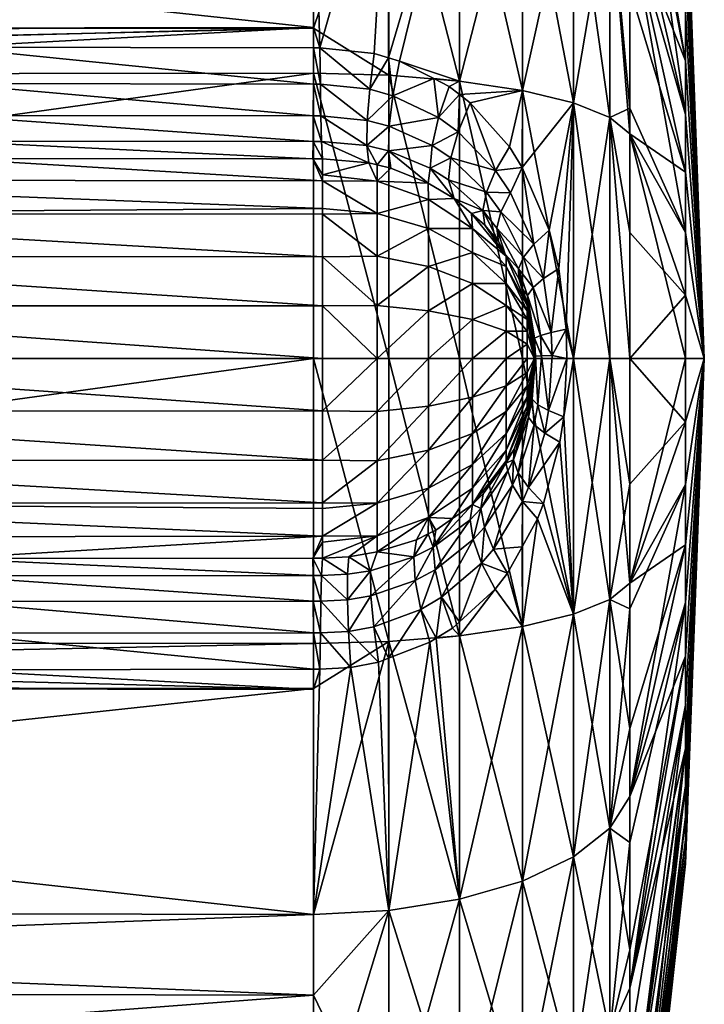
# Model space of a CAD drawing. Extents: x -0.145 to 0.145, y -0.16 to -0.002.
# Tile 73 of 81: x 0.132 to 0.145, y -0.08 to -0.062. Entities that reach past the tile are written whole.
import ezdxf

# ---------------------------------------------------------------- set-up
doc = ezdxf.new("R2010")
doc.units = 0
doc.layers.add('mesh', color=7, linetype='CONTINUOUS')

msp = doc.modelspace()

# ---------------------------------------------------------------- meshes
at = {"layer": 'mesh'}
mesh = msp.add_polyface(dxfattribs=at)
corners = [(0.144783, -0.068305, 0.045659), (0.144431, -0.060946, 0.051747), (0.144431, -0.059663, 0.049726), (0.144431, -0.058773, 0.045059), (0.144431, -0.059221, 0.042708), (0.144431, -0.061767, 0.038696), (0.144431, -0.063704, 0.037289), (0.144431, -0.062691, 0.053386), (0.143379, -0.057148, 0.061007), (0.143379, -0.056427, 0.060554), (0.144431, -0.06593, 0.036408), (0.143379, -0.063584, 0.027254), (0.143379, -0.064066, 0.027086), (0.143379, -0.060039, 0.028495), (0.143379, -0.056427, 0.030764), (0.143379, -0.059174, 0.029039), (0.144431, -0.060241, 0.040541), (0.144431, -0.058923, 0.047449), (0.143379, -0.051141, 0.053925), (0.143379, -0.053651, 0.057778), (0.143379, -0.05341, 0.057537), (0.143379, -0.060039, 0.062823), (0.144431, -0.064789, 0.05454), (0.143379, -0.061326, 0.063274), (0.143379, -0.064066, 0.064232), (0.143005, -0.059443, 0.064062), (0.143005, -0.059443, 0.027256), (0.143005, -0.06376, 0.025746), (0.142316, -0.058901, 0.065186), (0.141353, -0.063249, 0.067812), (0.141353, -0.058446, 0.066132), (0.142316, -0.058901, 0.026132), (0.141353, -0.054137, 0.027893), (0.141353, -0.058446, 0.025186), (0.142316, -0.054792, 0.028714), (0.142316, -0.054792, 0.062604), (0.142316, -0.068305, 0.023986), (0.142316, -0.063482, 0.024529), (0.141353, -0.063249, 0.023506), (0.14017, -0.058102, 0.024471), (0.142316, -0.063482, 0.066789), (0.143005, -0.05557, 0.061628), (0.143005, -0.06376, 0.065572), (0.143379, -0.06593, 0.064442), (0.141352, -0.064705, 0.068093), (0.141113, -0.064314, 0.068228)]
mesh.append_faces([[corners[k] for k in face] for face in [(0, 1, 2, 2), (0, 3, 4, 4), (0, 5, 6, 6), (7, 8, 9, 9), (10, 11, 12, 12), (10, 13, 11, 11), (10, 6, 13, 13), (14, 6, 5, 5), (15, 6, 14, 14), (15, 13, 6, 6), (0, 4, 16, 16), (0, 16, 5, 5), (0, 2, 17, 17), (1, 18, 2, 2), (19, 20, 1, 1), (0, 17, 3, 3), (7, 21, 8, 8), (7, 22, 21, 21), (0, 22, 7, 7), (23, 22, 24, 24), (23, 21, 22, 22), (1, 7, 9, 9), (0, 7, 1, 1), (25, 21, 23, 23), (26, 13, 15, 15), (27, 12, 11, 11), (28, 29, 30, 30), (31, 32, 33, 33), (26, 34, 31, 31), (35, 28, 30, 30), (36, 37, 38, 38), (26, 11, 13, 13), (26, 27, 11, 11), (31, 27, 26, 26), (31, 37, 27, 27), (33, 37, 31, 31), (33, 38, 37, 37), (39, 38, 33, 33), (15, 14, 26, 26), (28, 40, 29, 29), (28, 25, 40, 40), (41, 25, 28, 28), (41, 21, 25, 25), (25, 42, 40, 40), (25, 24, 42, 42), (23, 24, 25, 25), (24, 43, 42, 42), (29, 44, 45, 45), (29, 40, 44, 44)]])
mesh = msp.add_polyface(dxfattribs=at)
corners = [(0.09858, -0.062964, 0.069059), (0.117326, -0.068305, 0.06974), (0.09858, -0.068305, 0.069661), (0.117425, -0.067184, 0.069717), (0.09858, -0.06212, 0.068764), (0.117819, -0.065973, 0.069632), (0.11833, -0.065076, 0.06953), (0.119398, -0.06391, 0.069348), (0.12005, -0.063435, 0.069258), (0.120773, -0.06304, 0.069176), (0.122135, -0.06258, 0.069074), (0.09858, -0.073646, 0.069059), (0.117398, -0.069286, 0.069723), (0.117709, -0.070378, 0.069655), (0.117313, -0.068448, 0.069743), (0.09858, -0.057891, 0.067284), (0.137418, -0.062062, 0.068971), (0.09858, -0.056375, 0.066332), (0.137418, -0.057817, 0.067437), (0.09858, -0.06212, 0.022554), (0.137418, -0.057817, 0.023881), (0.09858, -0.057891, 0.024034), (0.09858, -0.062964, 0.022259), (0.137418, -0.062077, 0.022391), (0.09858, -0.068305, 0.021657), (0.137418, -0.062926, 0.022093), (0.09858, -0.073646, 0.022259), (0.137418, -0.068305, 0.021487), (0.098451, -0.057898, 0.02405), (0.098451, -0.062968, 0.022276), (0.098451, -0.068305, 0.021674), (0.098451, -0.073642, 0.022276), (0.098451, -0.068305, 0.069644), (0.098451, -0.073642, 0.069042), (0.098451, -0.062968, 0.069042), (0.098451, -0.057898, 0.067268), (0.098331, -0.073631, 0.068993), (0.098331, -0.068305, 0.021725), (0.098331, -0.062979, 0.022325), (0.098331, -0.05792, 0.024095), (0.098331, -0.062979, 0.068993), (0.098331, -0.05792, 0.067223), (0.098331, -0.068305, 0.069593), (0.098228, -0.068305, 0.021804), (0.098331, -0.073631, 0.022325), (0.098228, -0.062997, 0.022402), (0.098228, -0.062997, 0.068916), (0.098228, -0.068305, 0.069514), (0.098228, -0.057955, 0.024166)]
mesh.append_faces([[corners[k] for k in face] for face in [(0, 1, 2, 2), (0, 3, 1, 1), (4, 3, 0, 0), (4, 5, 3, 3), (4, 6, 5, 5), (7, 6, 4, 4), (4, 8, 7, 7), (4, 9, 8, 8), (10, 9, 4, 4), (11, 12, 13, 13), (2, 12, 11, 11), (2, 14, 12, 12), (1, 14, 2, 2), (15, 16, 4, 4), (17, 18, 15, 15), (19, 20, 21, 21), (22, 23, 19, 19), (24, 25, 22, 22), (26, 27, 24, 24), (28, 29, 19, 19), (19, 21, 28, 28), (29, 22, 19, 19), (29, 24, 22, 22), (30, 24, 29, 29), (30, 26, 24, 24), (31, 26, 30, 30), (32, 2, 33, 33), (32, 0, 2, 2), (34, 0, 32, 32), (34, 4, 0, 0), (35, 4, 34, 34), (35, 15, 4, 4), (17, 15, 35, 35), (33, 36, 32, 32), (30, 37, 31, 31), (30, 38, 37, 37), (29, 38, 30, 30), (29, 39, 38, 38), (28, 39, 29, 29), (35, 40, 41, 41), (34, 40, 35, 35), (34, 42, 40, 40), (32, 42, 34, 34), (32, 36, 42, 42), (37, 43, 44, 44), (38, 45, 37, 37), (40, 46, 41, 41), (42, 47, 40, 40), (39, 48, 38, 38)]])
mesh = msp.add_polyface(dxfattribs=at)
corners = [(0.137418, -0.062062, 0.068971), (0.137418, -0.062443, 0.069109), (0.130507, -0.062433, 0.069075), (0.123596, -0.062423, 0.069042), (0.09858, -0.057891, 0.067284), (0.137418, -0.057817, 0.067437), (0.09858, -0.06212, 0.022554), (0.137418, -0.062077, 0.022391), (0.137418, -0.057817, 0.023881), (0.09858, -0.062964, 0.022259), (0.137418, -0.062926, 0.022093), (0.138475, -0.063225, 0.069303), (0.138559, -0.062555, 0.069029), (0.138832, -0.062636, 0.068984), (0.13904, -0.062697, 0.068949), (0.138914, -0.063348, 0.069234), (0.138429, -0.063814, 0.06973), (0.138842, -0.063923, 0.069665), (0.138424, -0.064287, 0.070285), (0.138827, -0.064387, 0.070218), (0.138616, -0.064654, 0.070906), (0.137556, -0.063729, 0.069795), (0.137569, -0.064209, 0.070351), (0.137545, -0.063128, 0.069372), (0.137536, -0.062442, 0.069108), (0.137408, -0.064209, 0.070352), (0.137583, -0.064539, 0.071007), (0.137412, -0.063729, 0.069796), (0.137415, -0.063128, 0.069373), (0.137405, -0.064539, 0.071008), (0.130494, -0.064532, 0.070988), (0.130497, -0.064203, 0.070328), (0.130504, -0.063121, 0.069342), (0.130501, -0.063723, 0.069768), (0.123593, -0.063114, 0.06931), (0.12359, -0.063718, 0.069739), (0.123591, -0.063476, 0.069568), (0.123589, -0.06391, 0.069965), (0.123586, -0.064263, 0.070437), (0.138833, -0.057888, 0.024028), (0.138833, -0.057888, 0.06729), (0.137418, -0.056291, 0.02484), (0.138833, -0.068305, 0.02165), (0.138833, -0.062963, 0.022252)]
mesh.append_faces([[corners[k] for k in face] for face in [(0, 1, 2, 2), (3, 0, 2, 2), (4, 5, 0, 0), (6, 7, 8, 8), (9, 10, 7, 7), (11, 12, 13, 13), (13, 14, 15, 15), (15, 11, 13, 13), (15, 16, 11, 11), (17, 16, 15, 15), (17, 18, 16, 16), (19, 18, 17, 17), (19, 20, 18, 18), (21, 18, 22, 22), (21, 16, 18, 18), (23, 16, 21, 21), (23, 11, 16, 16), (24, 11, 23, 23), (24, 12, 11, 11), (25, 22, 26, 26), (27, 22, 25, 25), (27, 21, 22, 22), (28, 21, 27, 27), (28, 23, 21, 21), (1, 23, 28, 28), (1, 24, 23, 23), (29, 30, 31, 31), (27, 32, 28, 28), (27, 33, 32, 32), (25, 33, 27, 27), (2, 32, 3, 3), (2, 28, 32, 32), (1, 28, 2, 2), (33, 34, 32, 32), (35, 36, 33, 33), (33, 31, 37, 37), (25, 31, 33, 33), (25, 29, 31, 31), (38, 31, 30, 30), (39, 8, 7, 7), (40, 12, 24, 24), (40, 13, 12, 12), (24, 5, 40, 40), (24, 0, 5, 5), (1, 0, 24, 24), (39, 41, 8, 8), (42, 43, 10, 10), (7, 43, 39, 39), (7, 10, 43, 43)]])
mesh = msp.add_polyface(dxfattribs=at)
corners = [(0.138842, -0.063923, 0.069665), (0.138914, -0.063348, 0.069234), (0.139773, -0.063762, 0.069025), (0.140676, -0.065165, 0.069068), (0.140609, -0.065513, 0.069601), (0.139961, -0.064933, 0.069893), (0.140949, -0.065539, 0.068926), (0.14113, -0.065182, 0.068455), (0.140006, -0.064522, 0.069351), (0.139618, -0.064718, 0.070014), (0.140847, -0.064759, 0.068603), (0.140145, -0.06403, 0.068901), (0.140168, -0.063325, 0.068638), (0.140371, -0.063482, 0.068566), (0.139653, -0.064286, 0.069468), (0.138827, -0.064387, 0.070218), (0.141113, -0.064314, 0.068228), (0.139972, -0.063174, 0.068708), (0.139683, -0.063026, 0.068783), (0.13904, -0.062697, 0.068949), (0.14017, -0.063072, 0.068586), (0.141353, -0.063249, 0.067812), (0.14017, -0.058102, 0.066847), (0.138832, -0.062636, 0.068984), (0.138833, -0.057888, 0.06729), (0.141353, -0.058446, 0.066132), (0.14017, -0.068305, 0.022142), (0.14017, -0.063072, 0.022732), (0.138833, -0.062963, 0.022252), (0.141353, -0.068305, 0.022936), (0.141353, -0.063249, 0.023506), (0.14017, -0.058102, 0.024471), (0.138833, -0.057888, 0.024028), (0.140396, -0.065571, 0.070305), (0.140068, -0.065288, 0.070471), (0.139578, -0.064998, 0.070659), (0.141352, -0.064705, 0.068093), (0.138871, -0.064714, 0.07086), (0.138618, -0.064959, 0.071591), (0.139583, -0.065305, 0.071391)]
mesh.append_faces([[corners[k] for k in face] for face in [(0, 1, 2, 2), (3, 4, 5, 5), (3, 6, 4, 4), (7, 6, 3, 3), (8, 5, 9, 9), (8, 3, 5, 5), (10, 3, 8, 8), (10, 7, 3, 3), (11, 12, 13, 13), (11, 2, 12, 12), (14, 2, 11, 11), (14, 0, 2, 2), (15, 0, 14, 14), (14, 9, 15, 15), (14, 8, 9, 9), (11, 8, 14, 14), (11, 10, 8, 8), (13, 10, 11, 11), (13, 16, 10, 10), (2, 17, 12, 12), (2, 18, 17, 17), (1, 18, 2, 2), (1, 19, 18, 18), (20, 18, 19, 19), (20, 17, 18, 18), (20, 12, 17, 17), (21, 12, 20, 20), (21, 13, 12, 12), (16, 13, 21, 21), (22, 23, 24, 24), (22, 19, 23, 23), (22, 20, 19, 19), (25, 20, 22, 22), (25, 21, 20, 20), (26, 27, 28, 28), (29, 30, 27, 27), (31, 27, 30, 30), (32, 27, 31, 31), (32, 28, 27, 27), (4, 33, 34, 34), (5, 4, 34, 34), (9, 34, 35, 35), (9, 5, 34, 34), (36, 7, 10, 10), (15, 35, 37, 37), (15, 9, 35, 35), (38, 35, 39, 39), (38, 37, 35, 35), (34, 39, 35, 35)]])
mesh = msp.add_polyface(dxfattribs=at)
corners = [(0.09858, -0.06212, 0.068764), (0.137418, -0.062062, 0.068971), (0.123596, -0.062423, 0.069042), (0.120265, -0.066112, 0.070732), (0.120574, -0.06623, 0.071284), (0.12044, -0.066494, 0.071314), (0.120932, -0.065311, 0.07062), (0.121184, -0.065481, 0.071167), (0.121078, -0.065611, 0.071187), (0.121556, -0.065176, 0.071109), (0.121341, -0.064982, 0.070564), (0.121836, -0.065003, 0.071073), (0.121796, -0.064707, 0.070514), (0.120904, -0.065824, 0.071221), (0.121058, -0.063546, 0.069354), (0.120773, -0.06304, 0.069176), (0.12228, -0.063126, 0.06927), (0.12005, -0.063435, 0.069258), (0.12041, -0.063907, 0.069421), (0.119398, -0.06391, 0.069348), (0.119828, -0.064341, 0.069496), (0.120755, -0.064334, 0.069702), (0.121331, -0.064005, 0.069645), (0.120238, -0.064728, 0.069766), (0.119396, -0.065686, 0.069893), (0.12107, -0.064698, 0.070089), (0.121581, -0.064398, 0.070037), (0.120612, -0.065057, 0.070146), (0.119866, -0.065928, 0.070261), (0.119948, -0.066724, 0.070794), (0.119512, -0.066592, 0.070324), (0.120437, -0.066618, 0.071465), (0.121072, -0.065682, 0.071337), (0.121072, -0.06618, 0.071935), (0.121834, -0.065274, 0.071597), (0.121834, -0.065849, 0.072288), (0.121072, -0.06681, 0.07239), (0.120437, -0.067119, 0.071827), (0.120322, -0.066726, 0.071341)]
mesh.append_faces([[corners[k] for k in face] for face in [(0, 1, 2, 2), (3, 4, 5, 5), (6, 7, 8, 8), (6, 9, 7, 7), (10, 9, 6, 6), (10, 11, 9, 9), (12, 11, 10, 10), (6, 4, 3, 3), (6, 13, 4, 4), (8, 13, 6, 6), (14, 15, 16, 16), (14, 17, 15, 15), (18, 17, 14, 14), (18, 19, 17, 17), (20, 19, 18, 18), (21, 14, 22, 22), (21, 18, 14, 14), (23, 18, 21, 21), (23, 20, 18, 18), (24, 20, 23, 23), (25, 22, 26, 26), (25, 21, 22, 22), (27, 21, 25, 25), (27, 23, 21, 21), (28, 23, 27, 27), (28, 24, 23, 23), (10, 25, 26, 26), (6, 25, 10, 10), (6, 27, 25, 25), (3, 27, 6, 6), (3, 28, 27, 27), (29, 28, 3, 3), (29, 30, 28, 28), (31, 5, 4, 4), (32, 8, 7, 7), (32, 13, 8, 8), (33, 13, 32, 32), (33, 4, 13, 13), (7, 9, 34, 34), (34, 32, 7, 7), (34, 33, 32, 32), (35, 36, 33, 33), (33, 31, 4, 4), (33, 37, 31, 31), (36, 37, 33, 33), (38, 3, 5, 5), (38, 29, 3, 3), (31, 38, 5, 5), (37, 38, 31, 31)]])
mesh = msp.add_polyface(dxfattribs=at)
corners = [(0.09858, -0.068305, 0.021657), (0.137418, -0.068305, 0.021487), (0.137418, -0.062926, 0.022093), (0.138616, -0.064654, 0.070906), (0.138459, -0.064617, 0.070935), (0.138424, -0.064287, 0.070285), (0.138871, -0.064714, 0.07086), (0.138827, -0.064387, 0.070218), (0.137569, -0.064209, 0.070351), (0.137583, -0.064539, 0.071007), (0.137408, -0.064209, 0.070352), (0.137405, -0.064539, 0.071008), (0.137583, -0.064951, 0.071803), (0.130494, -0.064532, 0.070988), (0.137583, -0.064841, 0.071659), (0.138618, -0.065573, 0.072391), (0.137583, -0.065477, 0.072487), (0.138618, -0.064959, 0.071591), (0.139583, -0.067408, 0.073005), (0.138618, -0.068305, 0.073523), (0.138618, -0.067305, 0.073391), (0.139583, -0.066573, 0.072659), (0.138618, -0.066373, 0.073005), (0.137583, -0.065584, 0.07257), (0.139583, -0.065856, 0.072109), (0.139583, -0.065305, 0.071391), (0.139583, -0.069202, 0.073005), (0.138618, -0.070237, 0.073005), (0.138618, -0.069305, 0.073391), (0.139583, -0.068305, 0.073123), (0.138833, -0.068305, 0.02165), (0.138833, -0.073647, 0.022252), (0.137583, -0.070221, 0.073158), (0.123583, -0.069297, 0.073534), (0.137583, -0.069295, 0.073529), (0.123583, -0.070227, 0.073167), (0.123583, -0.067314, 0.073534), (0.137583, -0.067315, 0.073529), (0.137583, -0.068305, 0.073659), (0.123583, -0.068306, 0.073659), (0.123583, -0.066384, 0.073168), (0.137583, -0.066389, 0.073158), (0.123583, -0.065575, 0.072582), (0.123583, -0.064935, 0.071814)]
mesh.append_faces([[corners[k] for k in face] for face in [(0, 1, 2, 2), (3, 4, 5, 5), (6, 3, 7, 7), (8, 4, 9, 9), (8, 5, 4, 4), (10, 9, 11, 11), (11, 12, 13, 13), (11, 14, 12, 12), (9, 14, 11, 11), (15, 16, 12, 12), (4, 14, 9, 9), (4, 17, 14, 14), (3, 17, 4, 4), (3, 6, 17, 17), (18, 19, 20, 20), (21, 20, 22, 22), (15, 23, 16, 16), (15, 22, 23, 23), (24, 22, 15, 15), (17, 12, 14, 14), (17, 15, 12, 12), (25, 15, 17, 17), (26, 27, 28, 28), (29, 28, 19, 19), (30, 2, 1, 1), (31, 30, 1, 1), (32, 33, 34, 34), (32, 35, 33, 33), (36, 37, 38, 38), (38, 39, 36, 36), (34, 39, 38, 38), (33, 39, 34, 34), (36, 40, 37, 37), (40, 41, 37, 37), (42, 41, 40, 40), (42, 23, 41, 41), (42, 16, 23, 23), (43, 16, 42, 42), (43, 12, 16, 16), (43, 13, 12, 12), (22, 41, 23, 23), (20, 37, 41, 41), (19, 38, 37, 37), (20, 19, 37, 37), (22, 20, 41, 41), (28, 32, 34, 34), (28, 27, 32, 32), (19, 34, 38, 38), (19, 28, 34, 34)]])
mesh = msp.add_polyface(dxfattribs=at)
corners = [(0.140872, -0.065849, 0.069454), (0.141031, -0.066335, 0.069921), (0.140901, -0.0661, 0.070018), (0.140609, -0.065513, 0.069601), (0.140949, -0.065539, 0.068926), (0.140648, -0.065788, 0.070177), (0.141047, -0.066373, 0.070177), (0.141047, -0.066573, 0.070659), (0.140411, -0.065856, 0.071073), (0.139583, -0.067408, 0.073005), (0.139583, -0.068305, 0.073123), (0.138618, -0.068305, 0.073523), (0.140411, -0.067573, 0.072391), (0.140411, -0.068305, 0.072487), (0.141047, -0.067787, 0.071591), (0.141047, -0.068305, 0.071659), (0.139583, -0.066573, 0.072659), (0.138618, -0.067305, 0.073391), (0.140411, -0.066891, 0.072109), (0.141047, -0.067305, 0.071391), (0.139583, -0.065856, 0.072109), (0.138618, -0.066373, 0.073005), (0.140411, -0.066305, 0.071659), (0.141047, -0.066891, 0.071073), (0.139583, -0.065305, 0.071391), (0.138618, -0.065573, 0.072391), (0.140411, -0.069719, 0.072109), (0.139583, -0.070754, 0.072109), (0.139583, -0.070037, 0.072659), (0.141047, -0.069305, 0.071391), (0.140411, -0.070305, 0.071659), (0.141047, -0.069719, 0.071073), (0.139583, -0.069202, 0.073005), (0.138618, -0.070237, 0.073005), (0.140411, -0.069037, 0.072391), (0.141047, -0.068823, 0.071591), (0.138618, -0.069305, 0.073391), (0.14017, -0.068305, 0.022142), (0.138833, -0.062963, 0.022252), (0.138833, -0.068305, 0.02165), (0.141353, -0.068305, 0.022936), (0.14017, -0.063072, 0.022732), (0.14017, -0.073538, 0.022732), (0.141353, -0.073361, 0.023506), (0.140396, -0.065571, 0.070305), (0.140068, -0.065288, 0.070471)]
mesh.append_faces([[corners[k] for k in face] for face in [(0, 1, 2, 2), (0, 3, 4, 4), (2, 3, 0, 0), (2, 5, 3, 3), (2, 6, 5, 5), (2, 1, 6, 6), (6, 7, 8, 8), (9, 10, 11, 11), (12, 10, 9, 9), (12, 13, 10, 10), (14, 13, 12, 12), (14, 15, 13, 13), (16, 9, 17, 17), (18, 9, 16, 16), (18, 12, 9, 9), (19, 12, 18, 18), (19, 14, 12, 12), (20, 16, 21, 21), (22, 16, 20, 20), (22, 18, 16, 16), (23, 18, 22, 22), (23, 19, 18, 18), (24, 20, 25, 25), (8, 20, 24, 24), (8, 22, 20, 20), (7, 22, 8, 8), (7, 23, 22, 22), (26, 27, 28, 28), (29, 30, 26, 26), (29, 31, 30, 30), (32, 28, 33, 33), (34, 28, 32, 32), (34, 26, 28, 28), (35, 26, 34, 34), (35, 29, 26, 26), (10, 32, 36, 36), (13, 32, 10, 10), (13, 34, 32, 32), (15, 34, 13, 13), (15, 35, 34, 34), (37, 38, 39, 39), (40, 41, 37, 37), (42, 37, 39, 39), (43, 40, 37, 37), (3, 5, 44, 44), (45, 8, 24, 24), (5, 6, 44, 44), (44, 8, 45, 45), (6, 8, 44, 44)]])
mesh = msp.add_polyface(dxfattribs=at)
corners = [(0.141281, -0.066612, 0.069187), (0.141286, -0.066796, 0.06973), (0.141031, -0.066335, 0.069921), (0.141355, -0.066999, 0.069671), (0.141449, -0.06712, 0.069061), (0.141554, -0.066966, 0.068543), (0.140872, -0.065849, 0.069454), (0.141377, -0.066393, 0.068666), (0.141752, -0.066794, 0.068059), (0.141897, -0.067813, 0.067949), (0.142038, -0.066611, 0.067625), (0.141857, -0.065885, 0.067763), (0.141572, -0.066148, 0.068185), (0.140949, -0.065539, 0.068926), (0.14113, -0.065182, 0.068455), (0.141446, -0.067305, 0.069927), (0.141047, -0.066373, 0.070177), (0.141047, -0.066573, 0.070659), (0.141446, -0.067408, 0.070177), (0.141446, -0.067573, 0.070391), (0.141047, -0.067305, 0.071391), (0.141047, -0.066891, 0.071073), (0.144783, -0.068305, 0.045659), (0.144431, -0.067108, 0.055135), (0.144431, -0.064789, 0.05454), (0.144431, -0.063704, 0.037289), (0.144431, -0.06593, 0.036408), (0.144431, -0.068305, 0.036108), (0.143379, -0.064066, 0.027086), (0.143379, -0.068305, 0.026608), (0.143379, -0.064066, 0.064232), (0.143379, -0.06593, 0.064442), (0.143379, -0.068305, 0.06471), (0.142316, -0.063482, 0.066789), (0.142181, -0.067754, 0.067506), (0.143005, -0.06376, 0.065572), (0.143005, -0.068305, 0.066085), (0.142316, -0.068305, 0.067332), (0.142316, -0.068305, 0.023986), (0.141353, -0.063249, 0.023506), (0.141353, -0.068305, 0.022936), (0.143005, -0.068305, 0.025233), (0.142316, -0.063482, 0.024529), (0.143005, -0.06376, 0.025746), (0.140847, -0.064759, 0.068603), (0.141113, -0.064314, 0.068228), (0.141352, -0.064705, 0.068093), (0.141441, -0.067252, 0.069596)]
mesh.append_faces([[corners[k] for k in face] for face in [(0, 1, 2, 2), (0, 3, 1, 1), (0, 4, 3, 3), (5, 4, 0, 0), (6, 0, 2, 2), (7, 0, 6, 6), (7, 5, 0, 0), (8, 5, 7, 7), (8, 9, 5, 5), (10, 9, 8, 8), (8, 11, 10, 10), (8, 12, 11, 11), (7, 12, 8, 8), (7, 13, 12, 12), (6, 13, 7, 7), (14, 12, 13, 13), (15, 1, 3, 3), (16, 1, 15, 15), (16, 2, 1, 1), (15, 17, 16, 16), (15, 18, 17, 17), (19, 20, 21, 21), (18, 21, 17, 17), (18, 19, 21, 21), (22, 23, 24, 24), (22, 25, 26, 26), (27, 28, 29, 29), (27, 26, 28, 28), (30, 23, 31, 31), (30, 24, 23, 23), (23, 32, 31, 31), (33, 10, 11, 11), (34, 10, 33, 33), (35, 36, 37, 37), (38, 39, 40, 40), (41, 42, 38, 38), (41, 43, 42, 42), (29, 43, 41, 41), (29, 28, 43, 43), (33, 37, 34, 34), (33, 35, 37, 37), (35, 32, 36, 36), (35, 31, 32, 32), (44, 45, 46, 46), (4, 47, 3, 3), (46, 12, 14, 14), (46, 11, 12, 12), (15, 3, 47, 47), (33, 11, 46, 46)]])
mesh = msp.add_polyface(dxfattribs=at)
corners = [(0.141774, -0.069715, 0.068043), (0.142132, -0.069407, 0.067548), (0.142059, -0.069885, 0.067608), (0.141847, -0.069289, 0.067988), (0.141575, -0.069555, 0.068528), (0.141468, -0.070741, 0.068254), (0.141646, -0.069177, 0.068475), (0.141712, -0.068256, 0.068424), (0.141599, -0.068262, 0.068939), (0.141559, -0.068504, 0.069485), (0.141569, -0.068383, 0.069475), (0.141537, -0.069076, 0.068991), (0.141548, -0.068651, 0.069496), (0.141584, -0.06792, 0.068952), (0.141569, -0.06808, 0.069475), (0.141696, -0.067869, 0.068437), (0.141914, -0.06825, 0.067936), (0.141897, -0.067813, 0.067949), (0.141554, -0.066966, 0.068543), (0.142181, -0.067754, 0.067506), (0.142038, -0.066611, 0.067625), (0.141535, -0.068808, 0.069508), (0.141583, -0.068305, 0.069659), (0.144783, -0.068305, 0.045659), (0.144431, -0.071821, 0.05454), (0.144431, -0.069502, 0.055135), (0.144431, -0.06593, 0.036408), (0.144431, -0.068305, 0.036108), (0.143379, -0.070679, 0.064442), (0.143379, -0.068305, 0.06471), (0.144431, -0.067108, 0.055135), (0.144431, -0.07068, 0.036408), (0.142316, -0.068305, 0.067332), (0.142316, -0.073128, 0.066789), (0.143005, -0.068305, 0.066085), (0.142316, -0.073128, 0.024529), (0.142316, -0.068305, 0.023986), (0.141353, -0.068305, 0.022936), (0.143005, -0.07285, 0.025746), (0.143005, -0.068305, 0.025233), (0.143379, -0.072544, 0.027086), (0.143379, -0.068305, 0.026608), (0.141577, -0.068251, 0.069467), (0.141564, -0.067964, 0.06948), (0.142194, -0.068305, 0.067495), (0.141524, -0.068956, 0.069519), (0.141502, -0.067606, 0.069538)]
mesh.append_faces([[corners[k] for k in face] for face in [(0, 1, 2, 2), (3, 1, 0, 0), (4, 0, 5, 5), (6, 0, 4, 4), (6, 3, 0, 0), (7, 3, 6, 6), (8, 9, 10, 10), (11, 9, 8, 8), (11, 12, 9, 9), (11, 6, 4, 4), (8, 6, 11, 11), (8, 7, 6, 6), (13, 7, 8, 8), (8, 14, 13, 13), (15, 7, 13, 13), (16, 7, 15, 15), (16, 3, 7, 7), (17, 15, 18, 18), (17, 16, 15, 15), (19, 16, 17, 17), (20, 19, 17, 17), (12, 21, 22, 22), (9, 22, 10, 10), (22, 9, 12, 12), (23, 24, 25, 25), (23, 26, 27, 27), (28, 29, 25, 25), (30, 25, 29, 29), (23, 25, 30, 30), (23, 27, 31, 31), (32, 33, 1, 1), (34, 33, 32, 32), (34, 29, 28, 28), (35, 36, 37, 37), (38, 39, 36, 36), (40, 41, 39, 39), (8, 10, 42, 42), (13, 14, 43, 43), (8, 42, 14, 14), (44, 3, 16, 16), (44, 1, 3, 3), (19, 44, 16, 16), (45, 22, 21, 21), (42, 10, 22, 22), (42, 22, 14, 14), (43, 14, 22, 22), (22, 46, 43, 43), (19, 32, 44, 44), (32, 1, 44, 44)]])
mesh = msp.add_polyface(dxfattribs=at)
corners = [(0.141197, -0.070014, 0.069803), (0.141332, -0.06964, 0.069688), (0.141185, -0.070218, 0.069255), (0.141535, -0.068808, 0.069508), (0.141548, -0.068651, 0.069496), (0.141537, -0.069076, 0.068991), (0.141469, -0.06941, 0.069046), (0.141276, -0.070464, 0.068732), (0.141575, -0.069555, 0.068528), (0.141449, -0.06712, 0.069061), (0.141584, -0.06792, 0.068952), (0.141502, -0.067606, 0.069538), (0.141696, -0.067869, 0.068437), (0.141554, -0.066966, 0.068543), (0.141446, -0.069305, 0.069927), (0.141047, -0.070237, 0.070177), (0.141583, -0.068305, 0.069659), (0.141446, -0.067408, 0.070177), (0.141446, -0.067305, 0.069927), (0.141446, -0.069202, 0.070177), (0.141047, -0.070037, 0.070659), (0.141446, -0.068037, 0.070659), (0.141047, -0.068305, 0.071659), (0.141047, -0.067787, 0.071591), (0.141446, -0.068305, 0.070694), (0.141446, -0.067787, 0.070556), (0.141047, -0.067305, 0.071391), (0.141446, -0.067573, 0.070391), (0.141446, -0.069037, 0.070391), (0.141047, -0.069719, 0.071073), (0.141446, -0.068823, 0.070556), (0.141047, -0.069305, 0.071391), (0.141446, -0.068573, 0.070659), (0.141047, -0.068823, 0.071591), (0.141564, -0.067964, 0.06948), (0.141039, -0.070281, 0.069917), (0.14146, -0.069286, 0.069579), (0.141524, -0.068956, 0.069519), (0.141441, -0.067252, 0.069596)]
mesh.append_faces([[corners[k] for k in face] for face in [(0, 1, 2, 2), (3, 4, 5, 5), (6, 7, 2, 2), (6, 8, 7, 7), (5, 8, 6, 6), (9, 10, 11, 11), (12, 10, 9, 9), (13, 12, 9, 9), (14, 0, 15, 15), (14, 1, 0, 0), (16, 17, 18, 18), (19, 15, 20, 20), (19, 14, 15, 15), (16, 14, 19, 19), (21, 22, 23, 23), (21, 24, 22, 22), (16, 24, 21, 21), (25, 23, 26, 26), (25, 21, 23, 23), (16, 21, 25, 25), (27, 25, 26, 26), (16, 25, 27, 27), (16, 27, 17, 17), (28, 20, 29, 29), (28, 19, 20, 20), (16, 19, 28, 28), (30, 29, 31, 31), (30, 28, 29, 29), (16, 28, 30, 30), (32, 31, 33, 33), (32, 30, 31, 31), (16, 30, 32, 32), (24, 33, 22, 22), (24, 32, 33, 33), (16, 32, 24, 24), (10, 34, 11, 11), (0, 2, 35, 35), (6, 36, 5, 5), (2, 36, 6, 6), (2, 1, 36, 36), (5, 37, 3, 3), (36, 37, 5, 5), (9, 11, 38, 38), (18, 38, 16, 16), (16, 38, 11, 11), (16, 37, 36, 36), (15, 0, 35, 35), (36, 1, 14, 14), (14, 16, 36, 36)]])
mesh = msp.add_polyface(dxfattribs=at)
corners = [(0.09858, -0.07449, 0.068764), (0.119444, -0.072737, 0.069341), (0.12068, -0.073526, 0.069185), (0.122589, -0.074113, 0.069056), (0.123596, -0.074187, 0.069042), (0.121611, -0.073892, 0.069105), (0.118459, -0.071712, 0.069506), (0.117709, -0.070378, 0.069655), (0.09858, -0.073646, 0.069059), (0.09858, -0.07449, 0.022554), (0.137418, -0.073684, 0.022093), (0.09858, -0.073646, 0.022259), (0.09858, -0.078719, 0.024034), (0.137418, -0.074533, 0.022391), (0.09858, -0.080235, 0.024986), (0.137418, -0.078793, 0.023881), (0.09858, -0.08327, 0.026893), (0.137418, -0.080319, 0.02484), (0.09858, -0.08517, 0.028794), (0.137418, -0.083376, 0.026761), (0.09858, -0.087071, 0.030694), (0.137418, -0.085289, 0.028675), (0.09858, -0.088978, 0.033729), (0.137418, -0.087203, 0.030588), (0.09858, -0.08993, 0.035245), (0.137418, -0.089124, 0.033645), (0.09858, -0.09141, 0.039474), (0.137418, -0.090083, 0.035171), (0.09858, -0.091705, 0.040318), (0.137418, -0.091573, 0.039431), (0.09858, -0.092307, 0.045659), (0.137418, -0.091871, 0.04028), (0.09858, -0.091705, 0.051), (0.137418, -0.092477, 0.045659), (0.09858, -0.09141, 0.051844), (0.137418, -0.091871, 0.051038), (0.09858, -0.08993, 0.056073), (0.137418, -0.091573, 0.051887), (0.09858, -0.088978, 0.057589), (0.137418, -0.090083, 0.056147), (0.09858, -0.087071, 0.060624), (0.137418, -0.089124, 0.057673), (0.09858, -0.08517, 0.062524), (0.137418, -0.087203, 0.06073), (0.09858, -0.08327, 0.064425), (0.137418, -0.085289, 0.062643), (0.09858, -0.080235, 0.066332), (0.137418, -0.083376, 0.064557), (0.09858, -0.078719, 0.067284), (0.137418, -0.080319, 0.066478), (0.137418, -0.078793, 0.067437), (0.137418, -0.074548, 0.068971), (0.098451, -0.091688, 0.040322), (0.098451, -0.09229, 0.045659), (0.098451, -0.091688, 0.050996), (0.098451, -0.089914, 0.056066), (0.098451, -0.087057, 0.060613), (0.098451, -0.083259, 0.064411), (0.098451, -0.078712, 0.067268), (0.098451, -0.073642, 0.069042), (0.09858, -0.068305, 0.069661), (0.11899, -0.071373, 0.069626), (0.119869, -0.072304, 0.06949), (0.120275, -0.071913, 0.069761), (0.121257, -0.072568, 0.069651), (0.121515, -0.072179, 0.070043), (0.120644, -0.071582, 0.070142), (0.120975, -0.073023, 0.069361)]
mesh.append_faces([[corners[k] for k in face] for face in [(0, 1, 2, 2), (0, 3, 4, 4), (0, 5, 3, 3), (2, 5, 0, 0), (0, 6, 1, 1), (0, 7, 6, 6), (8, 7, 0, 0), (9, 10, 11, 11), (12, 13, 9, 9), (14, 15, 12, 12), (16, 17, 14, 14), (18, 19, 16, 16), (20, 21, 18, 18), (22, 23, 20, 20), (24, 25, 22, 22), (26, 27, 24, 24), (28, 29, 26, 26), (30, 31, 28, 28), (32, 33, 30, 30), (34, 35, 32, 32), (36, 37, 34, 34), (38, 39, 36, 36), (40, 41, 38, 38), (42, 43, 40, 40), (44, 45, 42, 42), (46, 47, 44, 44), (48, 49, 46, 46), (0, 50, 48, 48), (4, 51, 0, 0), (52, 30, 28, 28), (53, 32, 30, 30), (54, 34, 32, 32), (55, 36, 34, 34), (55, 38, 36, 36), (56, 40, 38, 38), (57, 44, 42, 42), (57, 46, 44, 44), (58, 48, 46, 46), (59, 8, 0, 0), (59, 60, 8, 8), (61, 1, 6, 6), (62, 1, 61, 61), (63, 62, 61, 61), (64, 62, 63, 63), (65, 63, 66, 66), (65, 64, 63, 63), (62, 2, 1, 1), (62, 67, 2, 2), (64, 67, 62, 62)]])
mesh = msp.add_polyface(dxfattribs=at)
corners = [(0.130507, -0.074177, 0.069075), (0.137418, -0.074167, 0.069109), (0.137418, -0.074548, 0.068971), (0.09858, -0.073646, 0.022259), (0.137418, -0.073684, 0.022093), (0.137418, -0.068305, 0.021487), (0.09858, -0.07449, 0.022554), (0.137418, -0.074533, 0.022391), (0.123596, -0.074187, 0.069042), (0.137569, -0.072401, 0.070351), (0.137405, -0.072071, 0.071008), (0.137583, -0.072071, 0.071007), (0.137408, -0.072401, 0.070352), (0.137556, -0.072881, 0.069795), (0.137412, -0.072881, 0.069796), (0.137545, -0.073482, 0.069372), (0.137415, -0.073482, 0.069373), (0.137536, -0.074168, 0.069108), (0.123594, -0.073629, 0.069243), (0.130504, -0.073489, 0.069342), (0.123591, -0.073121, 0.06955), (0.130501, -0.072887, 0.069768), (0.123583, -0.072084, 0.070969), (0.130494, -0.072078, 0.070988), (0.130497, -0.072407, 0.070328), (0.123586, -0.072421, 0.07031), (0.12359, -0.072902, 0.06975), (0.123589, -0.072683, 0.069951), (0.13812, -0.074134, 0.069078), (0.138076, -0.073453, 0.069346), (0.138083, -0.072047, 0.07098), (0.138057, -0.072377, 0.070326), (0.138054, -0.072856, 0.06977), (0.137583, -0.071769, 0.071659), (0.137583, -0.071659, 0.071803), (0.138618, -0.071037, 0.072391), (0.137583, -0.071133, 0.072487), (0.137583, -0.071026, 0.07257), (0.138618, -0.071651, 0.071591), (0.138833, -0.073647, 0.022252), (0.137418, -0.078793, 0.067437), (0.137418, -0.078793, 0.023881), (0.123583, -0.070227, 0.073167), (0.137583, -0.070221, 0.073158), (0.123583, -0.071036, 0.072581), (0.123583, -0.071675, 0.071813)]
mesh.append_faces([[corners[k] for k in face] for face in [(0, 1, 2, 2), (3, 4, 5, 5), (6, 7, 4, 4), (8, 0, 2, 2), (9, 10, 11, 11), (9, 12, 10, 10), (13, 12, 9, 9), (13, 14, 12, 12), (15, 14, 13, 13), (15, 16, 14, 14), (17, 16, 15, 15), (17, 1, 16, 16), (18, 19, 0, 0), (20, 21, 19, 19), (22, 23, 24, 24), (21, 25, 24, 24), (26, 27, 21, 21), (12, 23, 10, 10), (12, 24, 23, 23), (14, 24, 12, 12), (14, 21, 24, 24), (16, 21, 14, 14), (16, 19, 21, 21), (1, 19, 16, 16), (1, 0, 19, 19), (28, 17, 15, 15), (29, 15, 13, 13), (30, 31, 11, 11), (29, 28, 15, 15), (32, 13, 9, 9), (32, 29, 13, 13), (31, 9, 11, 11), (31, 32, 9, 9), (10, 33, 11, 11), (10, 34, 33, 33), (23, 34, 10, 10), (35, 36, 37, 37), (38, 33, 34, 34), (39, 4, 7, 7), (40, 17, 28, 28), (2, 1, 17, 17), (41, 39, 7, 7), (39, 5, 4, 4), (37, 42, 43, 43), (37, 44, 42, 42), (36, 44, 37, 37), (34, 44, 36, 36), (34, 45, 44, 44), (23, 45, 34, 34)]])
mesh = msp.add_polyface(dxfattribs=at)
corners = [(0.138083, -0.072047, 0.07098), (0.138492, -0.072309, 0.070275), (0.138057, -0.072377, 0.070326), (0.138076, -0.073453, 0.069346), (0.138641, -0.074035, 0.069017), (0.13812, -0.074134, 0.069078), (0.13855, -0.073368, 0.069293), (0.138829, -0.073962, 0.068978), (0.139436, -0.073041, 0.069119), (0.139608, -0.073658, 0.068816), (0.139729, -0.073582, 0.06878), (0.13983, -0.072811, 0.069007), (0.139671, -0.071862, 0.069997), (0.13958, -0.071616, 0.070661), (0.139724, -0.071546, 0.070614), (0.139308, -0.072046, 0.070106), (0.139359, -0.071724, 0.070735), (0.140034, -0.073393, 0.068687), (0.138499, -0.072781, 0.069721), (0.138054, -0.072856, 0.06977), (0.139334, -0.072493, 0.069557), (0.139707, -0.072291, 0.069452), (0.139583, -0.071305, 0.071391), (0.138618, -0.071651, 0.071591), (0.137583, -0.072071, 0.071007), (0.137583, -0.071769, 0.071659), (0.140035, -0.071325, 0.070476), (0.138618, -0.071037, 0.072391), (0.137583, -0.071659, 0.071803), (0.137583, -0.071133, 0.072487), (0.139583, -0.070754, 0.072109), (0.140411, -0.070305, 0.071659), (0.138618, -0.070237, 0.073005), (0.137583, -0.071026, 0.07257), (0.139583, -0.070037, 0.072659), (0.138833, -0.078722, 0.06729), (0.14017, -0.078508, 0.066847), (0.14017, -0.073538, 0.022732), (0.138833, -0.068305, 0.02165), (0.138833, -0.073647, 0.022252), (0.138615, -0.071953, 0.070904), (0.137583, -0.070221, 0.073158)]
mesh.append_faces([[corners[k] for k in face] for face in [(0, 1, 2, 2), (3, 4, 5, 5), (6, 4, 3, 3), (6, 7, 4, 4), (8, 7, 6, 6), (8, 9, 7, 7), (8, 10, 9, 9), (11, 10, 8, 8), (12, 13, 14, 14), (15, 13, 12, 12), (15, 16, 13, 13), (11, 17, 10, 10), (18, 3, 19, 19), (18, 6, 3, 3), (20, 6, 18, 18), (20, 8, 6, 6), (21, 8, 20, 20), (21, 11, 8, 8), (1, 19, 2, 2), (1, 18, 19, 19), (15, 18, 1, 1), (15, 20, 18, 18), (12, 20, 15, 15), (12, 21, 20, 20), (13, 16, 22, 22), (23, 24, 25, 25), (23, 0, 24, 24), (22, 14, 13, 13), (22, 26, 14, 14), (27, 28, 29, 29), (27, 23, 28, 28), (30, 23, 27, 27), (30, 22, 23, 23), (31, 22, 30, 30), (32, 27, 33, 33), (34, 27, 32, 32), (34, 30, 27, 27), (35, 4, 7, 7), (35, 5, 4, 4), (9, 35, 7, 7), (10, 36, 9, 9), (37, 38, 39, 39), (1, 40, 15, 15), (0, 40, 1, 1), (40, 16, 15, 15), (22, 40, 23, 23), (22, 16, 40, 40), (40, 0, 23, 23), (32, 33, 41, 41)]])
mesh = msp.add_polyface(dxfattribs=at)
corners = [(0.13983, -0.072811, 0.069007), (0.140166, -0.073272, 0.068635), (0.140034, -0.073393, 0.068687), (0.140585, -0.072166, 0.068725), (0.140838, -0.072655, 0.068366), (0.141072, -0.072354, 0.06825), (0.140807, -0.071902, 0.068622), (0.141347, -0.071858, 0.068088), (0.140425, -0.071723, 0.069184), (0.139707, -0.072291, 0.069452), (0.140638, -0.07149, 0.069086), (0.140367, -0.071347, 0.06972), (0.144783, -0.068305, 0.045659), (0.144431, -0.074843, 0.038696), (0.144431, -0.076369, 0.040541), (0.144431, -0.077837, 0.045059), (0.144431, -0.077687, 0.047449), (0.144431, -0.075664, 0.051747), (0.144431, -0.073919, 0.053386), (0.143379, -0.072544, 0.064232), (0.144431, -0.071821, 0.05454), (0.143379, -0.075284, 0.063274), (0.143379, -0.076571, 0.062823), (0.144431, -0.076947, 0.049726), (0.144431, -0.077389, 0.042708), (0.143379, -0.076571, 0.028495), (0.144431, -0.07068, 0.036408), (0.143379, -0.073026, 0.027254), (0.144431, -0.072906, 0.037289), (0.143379, -0.077436, 0.029039), (0.143379, -0.080183, 0.030764), (0.143379, -0.072544, 0.027086), (0.143005, -0.077167, 0.027256), (0.14017, -0.073538, 0.068586), (0.141353, -0.073361, 0.067812), (0.141638, -0.071332, 0.067916), (0.142316, -0.073128, 0.066789), (0.143005, -0.068305, 0.066085), (0.143005, -0.07285, 0.065572), (0.143379, -0.070679, 0.064442), (0.143005, -0.077167, 0.064062), (0.142316, -0.077709, 0.065186), (0.141353, -0.078164, 0.066132), (0.14017, -0.078508, 0.066847), (0.139729, -0.073582, 0.06878), (0.143005, -0.07285, 0.025746), (0.142316, -0.073128, 0.024529), (0.141353, -0.073361, 0.023506), (0.142316, -0.077709, 0.026132), (0.14017, -0.073538, 0.022732), (0.141353, -0.078164, 0.025186), (0.138833, -0.073647, 0.022252), (0.14017, -0.078508, 0.024471), (0.14017, -0.068305, 0.022142), (0.141353, -0.068305, 0.022936)]
mesh.append_faces([[corners[k] for k in face] for face in [(0, 1, 2, 2), (3, 1, 0, 0), (3, 4, 1, 1), (3, 5, 4, 4), (6, 5, 3, 3), (6, 7, 5, 5), (8, 0, 9, 9), (8, 3, 0, 0), (10, 6, 3, 3), (11, 8, 9, 9), (12, 13, 14, 14), (12, 15, 16, 16), (12, 17, 18, 18), (19, 20, 21, 21), (20, 22, 21, 21), (20, 18, 22, 22), (12, 16, 23, 23), (12, 23, 17, 17), (12, 14, 24, 24), (12, 24, 15, 15), (25, 26, 27, 27), (25, 28, 26, 26), (29, 30, 28, 28), (26, 31, 27, 27), (12, 28, 13, 13), (32, 25, 27, 27), (2, 1, 33, 33), (4, 33, 1, 1), (4, 34, 33, 33), (5, 34, 4, 4), (34, 35, 36, 36), (34, 7, 35, 35), (5, 7, 34, 34), (37, 38, 36, 36), (38, 19, 21, 21), (38, 39, 19, 19), (40, 38, 21, 21), (41, 36, 38, 38), (42, 34, 36, 36), (43, 33, 34, 34), (44, 2, 33, 33), (45, 27, 31, 31), (45, 32, 27, 27), (46, 32, 45, 45), (47, 48, 46, 46), (49, 50, 47, 47), (51, 52, 49, 49), (47, 53, 49, 49), (46, 54, 47, 47)]])
mesh = msp.add_polyface(dxfattribs=at)
corners = [(0.139671, -0.071862, 0.069997), (0.139724, -0.071546, 0.070614), (0.140035, -0.071325, 0.070476), (0.141355, -0.071001, 0.068324), (0.141347, -0.071858, 0.068088), (0.140807, -0.071902, 0.068622), (0.141638, -0.071332, 0.067916), (0.141753, -0.07104, 0.067838), (0.141468, -0.070741, 0.068254), (0.142059, -0.069885, 0.067608), (0.141774, -0.069715, 0.068043), (0.140638, -0.07149, 0.069086), (0.140585, -0.072166, 0.068725), (0.140425, -0.071723, 0.069184), (0.141167, -0.070694, 0.0688), (0.141276, -0.070464, 0.068732), (0.141575, -0.069555, 0.068528), (0.140367, -0.071347, 0.06972), (0.139707, -0.072291, 0.069452), (0.140572, -0.071138, 0.069619), (0.14108, -0.070423, 0.069325), (0.141185, -0.070218, 0.069255), (0.140411, -0.070754, 0.071073), (0.139583, -0.071305, 0.071391), (0.140411, -0.070305, 0.071659), (0.141047, -0.069719, 0.071073), (0.141047, -0.070037, 0.070659), (0.140411, -0.069719, 0.072109), (0.139583, -0.070754, 0.072109), (0.144783, -0.068305, 0.045659), (0.144431, -0.07068, 0.036408), (0.144431, -0.072906, 0.037289), (0.144431, -0.068305, 0.036108), (0.143379, -0.068305, 0.026608), (0.143379, -0.072544, 0.027086), (0.143379, -0.072544, 0.064232), (0.144431, -0.069502, 0.055135), (0.144431, -0.071821, 0.05454), (0.143379, -0.070679, 0.064442), (0.144431, -0.073919, 0.053386), (0.142316, -0.073128, 0.066789), (0.142132, -0.069407, 0.067548), (0.143005, -0.068305, 0.066085), (0.143005, -0.07285, 0.065572), (0.143005, -0.07285, 0.025746), (0.142316, -0.068305, 0.023986), (0.142316, -0.073128, 0.024529), (0.143005, -0.068305, 0.025233), (0.140411, -0.071058, 0.070309), (0.140613, -0.07086, 0.070198), (0.141039, -0.070281, 0.069917), (0.141047, -0.070237, 0.070177)]
mesh.append_faces([[corners[k] for k in face] for face in [(0, 1, 2, 2), (3, 4, 5, 5), (3, 6, 4, 4), (3, 7, 6, 6), (8, 7, 3, 3), (8, 9, 7, 7), (10, 9, 8, 8), (11, 12, 13, 13), (14, 5, 11, 11), (14, 3, 5, 5), (15, 3, 14, 14), (15, 8, 3, 3), (16, 8, 15, 15), (17, 18, 0, 0), (19, 13, 17, 17), (19, 11, 13, 13), (20, 11, 19, 19), (20, 14, 11, 11), (21, 14, 20, 20), (21, 15, 14, 14), (22, 2, 23, 23), (24, 22, 23, 23), (25, 22, 24, 24), (25, 26, 22, 22), (27, 24, 28, 28), (29, 30, 31, 31), (32, 33, 34, 34), (35, 36, 37, 37), (38, 36, 35, 35), (29, 39, 37, 37), (30, 32, 34, 34), (40, 9, 41, 41), (40, 7, 9, 9), (40, 6, 7, 7), (42, 38, 43, 43), (44, 45, 46, 46), (34, 47, 44, 44), (48, 0, 2, 2), (48, 17, 0, 0), (48, 19, 17, 17), (49, 19, 48, 48), (50, 19, 49, 49), (50, 20, 19, 19), (50, 21, 20, 20), (51, 49, 48, 48), (50, 49, 51, 51), (22, 48, 2, 2), (26, 48, 22, 22), (26, 51, 48, 48)]])
mesh = msp.add_polyface(dxfattribs=at)
corners = [(0.144431, -0.076947, 0.049726), (0.143379, -0.085525, 0.053764), (0.143379, -0.085469, 0.053925), (0.144431, -0.073919, 0.053386), (0.143379, -0.079462, 0.061007), (0.143379, -0.076571, 0.062823), (0.143379, -0.080183, 0.060554), (0.144431, -0.075664, 0.051747), (0.143379, -0.082959, 0.057778), (0.143379, -0.0832, 0.057537), (0.144431, -0.077687, 0.047449), (0.143379, -0.086878, 0.049898), (0.143379, -0.087356, 0.045659), (0.144431, -0.077837, 0.045059), (0.143379, -0.086955, 0.049222), (0.144431, -0.077389, 0.042708), (0.144431, -0.076369, 0.040541), (0.143379, -0.085469, 0.037393), (0.143379, -0.0832, 0.033781), (0.144431, -0.074843, 0.038696), (0.143379, -0.081268, 0.03185), (0.143379, -0.084289, 0.035515), (0.143379, -0.086878, 0.04142), (0.143379, -0.077436, 0.029039), (0.144431, -0.072906, 0.037289), (0.143379, -0.076571, 0.028495), (0.143379, -0.080183, 0.030764), (0.143005, -0.08104, 0.02969), (0.143005, -0.084274, 0.032924), (0.143005, -0.08104, 0.061628), (0.143005, -0.077167, 0.064062), (0.143379, -0.075284, 0.063274), (0.142316, -0.077709, 0.065186), (0.143005, -0.07285, 0.065572), (0.141353, -0.078164, 0.066132), (0.142316, -0.073128, 0.066789), (0.142316, -0.081818, 0.062604), (0.141353, -0.082473, 0.063425), (0.143005, -0.084274, 0.058394), (0.142316, -0.08525, 0.059172), (0.141353, -0.086071, 0.059827), (0.142316, -0.081818, 0.028714), (0.141353, -0.082473, 0.027893), (0.142316, -0.08525, 0.032146), (0.143005, -0.077167, 0.027256), (0.142316, -0.077709, 0.026132), (0.141353, -0.078164, 0.025186), (0.142316, -0.073128, 0.024529), (0.141353, -0.073361, 0.023506)]
mesh.append_faces([[corners[k] for k in face] for face in [(0, 1, 2, 2), (3, 4, 5, 5), (3, 6, 4, 4), (7, 6, 3, 3), (7, 8, 6, 6), (9, 8, 7, 7), (0, 10, 11, 11), (12, 10, 13, 13), (14, 11, 10, 10), (7, 2, 9, 9), (7, 0, 2, 2), (15, 16, 17, 17), (18, 19, 20, 20), (18, 16, 19, 19), (21, 16, 18, 18), (21, 17, 16, 16), (13, 15, 22, 22), (23, 24, 25, 25), (19, 26, 20, 20), (19, 24, 26, 26), (27, 26, 23, 23), (28, 18, 20, 20), (29, 6, 8, 8), (30, 5, 4, 4), (30, 31, 5, 5), (32, 33, 30, 30), (34, 35, 32, 32), (29, 4, 6, 6), (29, 30, 4, 4), (36, 30, 29, 29), (36, 32, 30, 30), (37, 32, 36, 36), (37, 34, 32, 32), (38, 8, 9, 9), (38, 29, 8, 8), (39, 36, 29, 29), (40, 37, 36, 36), (27, 20, 26, 26), (27, 28, 20, 20), (41, 28, 27, 27), (42, 43, 41, 41), (44, 23, 25, 25), (44, 27, 23, 23), (45, 27, 44, 44), (45, 41, 27, 27), (46, 41, 45, 45), (46, 42, 41, 41), (47, 45, 44, 44), (48, 46, 45, 45)]])
mesh = msp.add_polyface(dxfattribs=at)
corners = [(0.09858, -0.078719, 0.024034), (0.137418, -0.078793, 0.023881), (0.137418, -0.074533, 0.022391), (0.09858, -0.080235, 0.024986), (0.137418, -0.080319, 0.02484), (0.09858, -0.08327, 0.026893), (0.137418, -0.083376, 0.026761), (0.09858, -0.08517, 0.028794), (0.137418, -0.085289, 0.028675), (0.09858, -0.087071, 0.030694), (0.137418, -0.087203, 0.030588), (0.09858, -0.08517, 0.062524), (0.137418, -0.085289, 0.062643), (0.137418, -0.087203, 0.06073), (0.09858, -0.08327, 0.064425), (0.137418, -0.083376, 0.064557), (0.09858, -0.080235, 0.066332), (0.137418, -0.080319, 0.066478), (0.09858, -0.078719, 0.067284), (0.137418, -0.078793, 0.067437), (0.09858, -0.07449, 0.068764), (0.137418, -0.074548, 0.068971), (0.13812, -0.074134, 0.069078), (0.138833, -0.078722, 0.06729), (0.137536, -0.074168, 0.069108), (0.139608, -0.073658, 0.068816), (0.14017, -0.078508, 0.066847), (0.138833, -0.087076, 0.060628), (0.138833, -0.083274, 0.026888), (0.138833, -0.078722, 0.024028), (0.141353, -0.073361, 0.067812), (0.141353, -0.078164, 0.066132), (0.139729, -0.073582, 0.06878), (0.14017, -0.073538, 0.068586), (0.14017, -0.082967, 0.064045), (0.141353, -0.082473, 0.063425), (0.138833, -0.083274, 0.06443), (0.14017, -0.086691, 0.060321), (0.141353, -0.086071, 0.059827), (0.14017, -0.089493, 0.055862), (0.14017, -0.086691, 0.030997), (0.141353, -0.088778, 0.0358), (0.141353, -0.086071, 0.031491), (0.138833, -0.087076, 0.03069), (0.14017, -0.089493, 0.035456), (0.14017, -0.082967, 0.027273), (0.141353, -0.082473, 0.027893), (0.14017, -0.078508, 0.024471), (0.141353, -0.078164, 0.025186), (0.14017, -0.073538, 0.022732), (0.138833, -0.073647, 0.022252)]
mesh.append_faces([[corners[k] for k in face] for face in [(0, 1, 2, 2), (3, 4, 1, 1), (5, 6, 4, 4), (7, 8, 6, 6), (9, 10, 8, 8), (11, 12, 13, 13), (14, 15, 12, 12), (16, 17, 15, 15), (18, 19, 17, 17), (20, 21, 19, 19), (19, 22, 23, 23), (21, 24, 19, 19), (25, 26, 23, 23), (27, 12, 15, 15), (28, 8, 10, 10), (29, 4, 6, 6), (26, 30, 31, 31), (32, 33, 26, 26), (34, 31, 35, 35), (34, 26, 31, 31), (36, 26, 34, 34), (36, 23, 26, 26), (17, 23, 36, 36), (17, 19, 23, 23), (37, 35, 38, 38), (37, 34, 35, 35), (27, 34, 37, 37), (27, 36, 34, 34), (15, 36, 27, 27), (15, 17, 36, 36), (27, 13, 12, 12), (38, 39, 37, 37), (40, 41, 42, 42), (43, 44, 40, 40), (45, 42, 46, 46), (45, 40, 42, 42), (28, 40, 45, 45), (28, 43, 40, 40), (10, 43, 28, 28), (47, 46, 48, 48), (47, 45, 46, 46), (29, 45, 47, 47), (29, 28, 45, 45), (6, 28, 29, 29), (6, 8, 28, 28), (49, 47, 48, 48), (50, 29, 47, 47), (1, 29, 50, 50), (1, 4, 29, 29)]])
mesh = msp.add_polyface(dxfattribs=at)
corners = [(0.144431, -0.077389, 0.042708), (0.143379, -0.086315, 0.03981), (0.143379, -0.086878, 0.04142), (0.144431, -0.076947, 0.049726), (0.143379, -0.086878, 0.049898), (0.143379, -0.085525, 0.053764), (0.143379, -0.087356, 0.045659), (0.144431, -0.077837, 0.045059), (0.143379, -0.087222, 0.044474), (0.143379, -0.086955, 0.049222), (0.144431, -0.077687, 0.047449), (0.143379, -0.085469, 0.037393), (0.143005, -0.088218, 0.050204), (0.143005, -0.086708, 0.054521), (0.143379, -0.085469, 0.053925), (0.142316, -0.089435, 0.050482), (0.142316, -0.089978, 0.045659), (0.141353, -0.091028, 0.045659), (0.143005, -0.088731, 0.045659), (0.143005, -0.088218, 0.041114), (0.142316, -0.089435, 0.040836), (0.142316, -0.08525, 0.059172), (0.143005, -0.08104, 0.061628), (0.143005, -0.084274, 0.058394), (0.141353, -0.086071, 0.059827), (0.142316, -0.081818, 0.062604), (0.141353, -0.088778, 0.055518), (0.142316, -0.087832, 0.055063), (0.143379, -0.0832, 0.057537), (0.141353, -0.090458, 0.050715), (0.141353, -0.090458, 0.040603), (0.143005, -0.086708, 0.036797), (0.143379, -0.084289, 0.035515), (0.142316, -0.087832, 0.036255), (0.141353, -0.088778, 0.0358), (0.143005, -0.084274, 0.032924), (0.143379, -0.0832, 0.033781), (0.142316, -0.08525, 0.032146), (0.141353, -0.086071, 0.031491), (0.142316, -0.081818, 0.028714), (0.141353, -0.082473, 0.027893)]
mesh.append_faces([[corners[k] for k in face] for face in [(0, 1, 2, 2), (3, 4, 5, 5), (6, 7, 8, 8), (9, 10, 6, 6), (0, 11, 1, 1), (7, 2, 8, 8), (12, 4, 9, 9), (13, 14, 5, 5), (15, 16, 17, 17), (12, 16, 15, 15), (18, 19, 20, 20), (21, 22, 23, 23), (24, 25, 21, 21), (21, 26, 24, 24), (21, 27, 26, 26), (23, 27, 21, 21), (23, 13, 27, 27), (28, 13, 23, 23), (28, 14, 13, 13), (12, 5, 4, 4), (12, 13, 5, 5), (15, 13, 12, 12), (15, 27, 13, 13), (29, 27, 15, 15), (29, 26, 27, 27), (16, 20, 30, 30), (16, 18, 20, 20), (12, 18, 16, 16), (12, 6, 18, 18), (9, 6, 12, 12), (31, 11, 32, 32), (31, 19, 11, 11), (33, 19, 31, 31), (33, 20, 19, 19), (34, 20, 33, 33), (34, 30, 20, 20), (19, 1, 11, 11), (19, 2, 1, 1), (18, 2, 19, 19), (18, 8, 2, 2), (6, 8, 18, 18), (35, 32, 36, 36), (35, 31, 32, 32), (37, 31, 35, 35), (37, 33, 31, 31), (38, 33, 37, 37), (38, 34, 33, 33), (39, 37, 35, 35), (40, 38, 37, 37)]])

doc.saveas('drawing.dxf')
